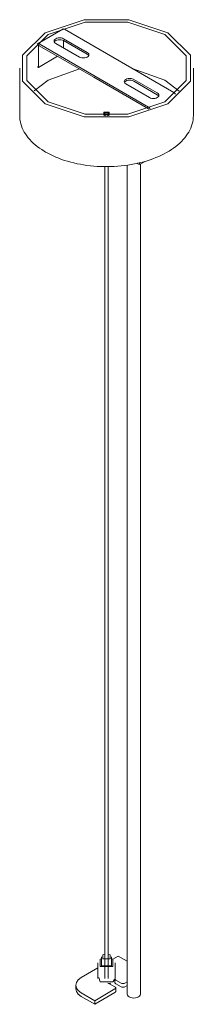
# Model space of a CAD drawing. Header units: millimetres. Extents: x 6395 to 7404, y 1444 to 6711.
# Tile 2 of 3: x 6956 to 7034, y 5213 to 5655. Entities that reach past the tile are written whole.
import ezdxf

# ---------------------------------------------------------------- set-up
doc = ezdxf.new("R2010")
doc.units = ezdxf.units.MM
doc.layers.add('E-LITE-EQPM', color=7, linetype='Continuous', lineweight=20)

# ---------------------------------------------------------------- blocks, each defined once
blk = doc.blocks.new('5020210202 - 5020210202 NESO Accessory kit pendant for driver-467733-00 Isometrico PDF')
at = {"layer": 'E-LITE-EQPM', "color": 254, "lineweight": 9, "true_color": 0xeaeaea}
for p, q in [((2378.74, 5650.55), (2367.43, 5644.02)), ((2379.51, 5650.47), (2404.06, 5636.3)), ((2386.2, 5638.03), (2375.6, 5644.16)), ((2379.13, 5646.2), (2389.74, 5640.07)), ((2379.13, 5645.38), (2379.13, 5642.12)), ((2389.74, 5639.26), (2379.13, 5645.38)), ((2367.82, 5633.37), (2367.82, 5642.91)), ((2392.74, 5629.77), (2368.19, 5643.94)), ((2368.19, 5643.12), (2392.74, 5628.95)), ((2367.82, 5633.37), (2376.45, 5638.36)), ((2404.06, 5636.3), (2428.61, 5622.12)), ((2359.4, 5633.03), (2359.4, 5611.79)), ((2367.25, 5633.7), (2367.82, 5633.37)), ((2409.96, 5632.91), (2424.56, 5627.72)), ((2437.4, 5611.79), (2437.4, 5633.03)), ((2417.3, 5615.59), (2392.74, 5629.77)), ((2392.74, 5628.95), (2417.3, 5614.77)), ((2410.6, 5628.03), (2421.21, 5621.91)), ((2421.21, 5621.09), (2410.6, 5627.21)), ((2424.56, 5627.72), (2430.99, 5622.67)), ((2417.67, 5619.87), (2407.06, 5625.99)), ((2417.3, 5614.77), (2417.38, 5614.72)), ((2397.18, 5611.91), (2398.12, 5611.63)), ((2397.6, 5612.62), (2397.6, 5611.7)), ((2399.2, 5611.7), (2399.2, 5612.62)), ((2415.72, 5591.23), (2413.21, 5589.78)), ((2397.6, 5588.9), (2397.6, 5224.78)), ((2399.2, 5224.78), (2399.2, 5588.91)), ((2407.69, 5589.56), (2407.69, 5217.69)), ((2413.21, 5589.78), (2411.97, 5590.34)), ((2413.21, 5590.64), (2413.21, 5589.78)), ((2413.69, 5217.69), (2413.69, 5590.05)), ((2396.15, 5234.42), (2396.15, 5232.7)), ((2399.99, 5235.34), (2399.22, 5235.64)), ((2400.62, 5233.61), (2401.2, 5233.34)), ((2400.65, 5232.7), (2400.65, 5234.42)), ((2403.7, 5234.79), (2401.2, 5233.34)), ((2407.69, 5232.49), (2403.7, 5234.79)), ((2394.45, 5229.44), (2387.09, 5225.19)), ((2394.45, 5231.72), (2394.45, 5224.78)), ((2396.18, 5233), (2396.18, 5230.44)), ((2402.35, 5224.78), (2402.35, 5231.72)), ((2394.91, 5225.19), (2395.61, 5223.17)), ((2402.18, 5224.59), (2402.18, 5222.95)), ((2384.6, 5221.72), (2384.6, 5220.09)), ((2402.18, 5220.97), (2399.78, 5222.35)), ((2399.83, 5222.35), (2400.12, 5222.68)), ((2401.87, 5224.1), (2401.89, 5224.38)), ((2402.12, 5223.56), (2401.99, 5223.84)), ((2402.52, 5218.86), (2402.52, 5220.5)), ((2402.61, 5223.99), (2405.01, 5222.6)), ((2405.01, 5220.97), (2402.61, 5222.35)), ((2406.64, 5222.6), (2407.69, 5223.2)), ((2407.69, 5221.57), (2406.64, 5220.97)), ((2387.09, 5218.25), (2393.1, 5214.78)), ((2393.1, 5213.15), (2387.09, 5216.62)), ((2393.1, 5214.78), (2402.18, 5220.03)), ((2402.18, 5218.39), (2393.1, 5213.15)), ((2393.1, 5214.78), (2393.1, 5213.15))]:
    blk.add_line(p, q, dxfattribs=at)
for points in [[(2370.82, 5617.11, 0), (2360.73, 5627.2, 0), (2360.73, 5638.86, 0), (2370.82, 5648.95, 0), (2388.31, 5654.78, 0), (2408.49, 5654.78, 0), (2425.98, 5648.95, 0)], [(2372.24, 5617.93, 0), (2362.66, 5627.5, 0), (2362.66, 5638.56, 0), (2372.24, 5648.14, 0), (2388.82, 5653.67, 0), (2407.98, 5653.67, 0), (2424.56, 5648.14, 0)], [(2425.98, 5648.95, 0), (2436.07, 5638.86, 0), (2436.07, 5627.2, 0), (2425.98, 5617.11, 0), (2408.49, 5611.28, 0), (2388.31, 5611.28, 0), (2370.82, 5617.11, 0)], [(2378.74, 5650.55, 0), (2378.97, 5650.62, 0), (2379.23, 5650.59, 0), (2379.51, 5650.47, 0)], [(2368.19, 5643.94, 0), (2367.91, 5644.06, 0), (2367.65, 5644.09, 0), (2367.43, 5644.02, 0), (2367.26, 5643.86, 0)], [(2424.56, 5648.14, 0), (2434.14, 5638.56, 0), (2434.14, 5627.5, 0), (2424.56, 5617.93, 0), (2407.98, 5612.4, 0), (2388.82, 5612.4, 0), (2372.24, 5617.93, 0)], [(2375.6, 5644.16, 0), (2375.2, 5644.46, 0), (2374.95, 5644.8, 0), (2374.86, 5645.18, 0), (2374.95, 5645.55, 0), (2375.2, 5645.9, 0), (2375.6, 5646.2, 0), (2376.11, 5646.43, 0), (2376.72, 5646.57, 0), (2377.36, 5646.62, 0), (2378.01, 5646.57, 0), (2378.61, 5646.43, 0), (2379.13, 5646.2, 0)], [(2379.13, 5645.38, 0), (2378.61, 5645.61, 0), (2378.01, 5645.76, 0), (2377.36, 5645.8, 0), (2376.72, 5645.76, 0), (2376.11, 5645.61, 0), (2375.6, 5645.38, 0), (2375.2, 5645.08, 0), (2374.99, 5644.81, 0)], [(2367.82, 5642.91, 0), (2367.83, 5643.01, 0), (2367.87, 5643.1, 0), (2367.93, 5643.15, 0), (2368.01, 5643.17, 0), (2368.1, 5643.17, 0), (2368.19, 5643.12, 0)], [(2389.74, 5640.07, 0), (2390.14, 5639.78, 0), (2390.39, 5639.43, 0), (2390.47, 5639.05, 0), (2390.39, 5638.68, 0), (2390.14, 5638.33, 0), (2389.74, 5638.03, 0), (2389.22, 5637.8, 0), (2388.62, 5637.66, 0), (2387.97, 5637.61, 0), (2387.32, 5637.66, 0), (2386.72, 5637.8, 0), (2386.2, 5638.03, 0)], [(2390.35, 5638.68, 0), (2390.14, 5638.96, 0), (2389.74, 5639.26, 0)], [(2365.95, 5622.81, 0), (2372.24, 5627.72, 0), (2386.24, 5632.79, 0)], [(2407.06, 5625.99, 0), (2406.67, 5626.29, 0), (2406.42, 5626.64, 0), (2406.33, 5627.01, 0), (2406.42, 5627.38, 0), (2406.67, 5627.73, 0), (2407.06, 5628.03, 0), (2407.58, 5628.26, 0), (2408.18, 5628.4, 0), (2408.83, 5628.45, 0), (2409.48, 5628.4, 0), (2410.08, 5628.26, 0), (2410.6, 5628.03, 0)], [(2410.6, 5627.21, 0), (2410.08, 5627.44, 0), (2409.48, 5627.59, 0), (2408.83, 5627.64, 0), (2408.18, 5627.59, 0), (2407.58, 5627.44, 0), (2407.06, 5627.21, 0), (2406.67, 5626.92, 0), (2406.45, 5626.64, 0)], [(2428.61, 5622.12, 0), (2428.89, 5621.92, 0), (2429.15, 5621.64, 0), (2429.33, 5621.39, 0)], [(2421.21, 5621.91, 0), (2421.6, 5621.61, 0), (2421.85, 5621.26, 0), (2421.94, 5620.89, 0), (2421.85, 5620.51, 0), (2421.6, 5620.17, 0), (2421.21, 5619.87, 0), (2420.69, 5619.64, 0), (2420.08, 5619.49, 0), (2419.44, 5619.44, 0), (2418.79, 5619.49, 0), (2418.19, 5619.64, 0), (2417.67, 5619.87, 0)], [(2421.82, 5620.52, 0), (2421.6, 5620.79, 0), (2421.21, 5621.09, 0)], [(2399.63, 5613.33, 0), (2397.18, 5613.33, 0), (2397.18, 5611.91, 0)], [(2398.68, 5611.63, 0), (2399.63, 5611.91, 0), (2399.63, 5613.33, 0)], [(2417.96, 5614.94, 0), (2417.84, 5615.11, 0), (2417.58, 5615.39, 0), (2417.3, 5615.59, 0)], [(2359.4, 5611.79, 0), (2359.43, 5610.84, 0), (2359.53, 5609.9, 0), (2359.7, 5608.96, 0), (2359.92, 5608.03, 0), (2360.21, 5607.1, 0), (2360.57, 5606.19, 0), (2360.98, 5605.28, 0), (2361.46, 5604.39, 0), (2362, 5603.52, 0), (2362.59, 5602.66, 0), (2363.24, 5601.82, 0), (2363.95, 5600.99, 0), (2364.71, 5600.19, 0), (2365.52, 5599.41, 0), (2366.39, 5598.64, 0), (2367.3, 5597.9, 0), (2368.27, 5597.19, 0), (2369.28, 5596.49, 0), (2370.33, 5595.83, 0), (2371.03, 5595.42, 0)], [(2437.4, 5611.79, 0), (2437.37, 5610.84, 0), (2437.27, 5609.9, 0), (2437.11, 5608.96, 0), (2436.88, 5608.03, 0), (2436.59, 5607.1, 0), (2436.23, 5606.19, 0), (2435.82, 5605.28, 0), (2435.34, 5604.39, 0), (2434.8, 5603.52, 0), (2434.21, 5602.66, 0), (2433.56, 5601.82, 0), (2432.85, 5600.99, 0), (2432.09, 5600.19, 0), (2431.28, 5599.41, 0), (2430.41, 5598.64, 0), (2429.5, 5597.9, 0), (2428.53, 5597.19, 0), (2427.52, 5596.49, 0), (2426.47, 5595.83, 0), (2425.37, 5595.19, 0), (2424.23, 5594.57, 0), (2423.05, 5593.98, 0), (2421.83, 5593.43, 0), (2420.57, 5592.9, 0), (2419.28, 5592.4, 0), (2417.96, 5591.93, 0), (2416.61, 5591.49, 0), (2415.23, 5591.08, 0), (2413.82, 5590.71, 0), (2412.39, 5590.37, 0), (2410.94, 5590.06, 0), (2409.47, 5589.79, 0), (2407.98, 5589.55, 0), (2406.48, 5589.35, 0), (2404.96, 5589.18, 0), (2403.43, 5589.05, 0), (2401.9, 5588.95, 0), (2400.36, 5588.88, 0), (2398.82, 5588.86, 0), (2397.27, 5588.87, 0), (2395.73, 5588.91, 0), (2394.2, 5588.99, 0), (2392.66, 5589.1, 0), (2391.14, 5589.25, 0), (2389.63, 5589.44, 0), (2388.13, 5589.66, 0), (2386.65, 5589.91, 0), (2385.19, 5590.2, 0), (2383.75, 5590.52, 0), (2382.33, 5590.88, 0), (2380.93, 5591.27, 0), (2379.57, 5591.69, 0), (2378.23, 5592.14, 0), (2376.92, 5592.62, 0), (2375.65, 5593.14, 0), (2374.41, 5593.68, 0), (2373.21, 5594.25, 0), (2372.04, 5594.85, 0), (2371.03, 5595.42, 0)], [(2398.97, 5612.95, 0), (2398.8, 5613.02, 0), (2398.61, 5613.07, 0), (2398.4, 5613.08, 0), (2398.19, 5613.07, 0), (2398, 5613.02, 0), (2397.84, 5612.95, 0), (2397.71, 5612.85, 0), (2397.63, 5612.74, 0), (2397.6, 5612.62, 0), (2397.63, 5612.5, 0), (2397.71, 5612.39, 0), (2397.84, 5612.29, 0)], [(2397.84, 5612.29, 0), (2398, 5612.22, 0), (2398.19, 5612.17, 0), (2398.4, 5612.16, 0), (2398.61, 5612.17, 0), (2398.8, 5612.22, 0), (2398.97, 5612.29, 0), (2399.09, 5612.39, 0), (2399.17, 5612.5, 0), (2399.2, 5612.62, 0), (2399.17, 5612.74, 0), (2399.09, 5612.85, 0), (2398.97, 5612.95, 0)], [(2395.61, 5230.11, 0), (2395.61, 5233.34, 0), (2396.18, 5233.61, 0)], [(2397.58, 5235.63, 0), (2396.81, 5235.34, 0), (2396.81, 5233.5, 0)], [(2396.81, 5233.5, 0), (2399.99, 5233.5, 0), (2399.99, 5235.34, 0)], [(2401.2, 5233.34, 0), (2401.2, 5230.11, 0), (2395.61, 5230.11, 0)], [(2396.15, 5232.7, 0), (2396.15, 5232.69, 0), (2396.15, 5232.69, 0), (2396.15, 5232.68, 0), (2396.15, 5232.68, 0)], [(2396.18, 5230.44, 0), (2400.62, 5230.44, 0), (2400.62, 5233, 0)], [(2400.65, 5232.7, 0), (2400.65, 5232.69, 0), (2400.66, 5232.69, 0), (2400.66, 5232.68, 0), (2400.66, 5232.68, 0)], [(2387.09, 5225.19, 0), (2385.74, 5224.18, 0), (2384.89, 5222.99, 0), (2384.6, 5221.72, 0), (2384.89, 5220.45, 0), (2385.74, 5219.27, 0), (2387.09, 5218.25, 0)], [(2395.61, 5223.17, 0), (2401.2, 5223.17, 0), (2401.85, 5224.01, 0)], [(2399.78, 5222.35, 0), (2399.54, 5222.47, 0), (2399.26, 5222.55, 0), (2399.06, 5222.58, 0)], [(2402.61, 5222.35, 0), (2402.41, 5222.49, 0), (2402.27, 5222.66, 0), (2402.19, 5222.83, 0), (2402.18, 5223.01, 0)], [(2402.18, 5220.03, 0), (2402.37, 5220.16, 0), (2402.48, 5220.32, 0), (2402.52, 5220.5, 0), (2402.48, 5220.67, 0), (2402.37, 5220.83, 0), (2402.18, 5220.97, 0)], [(2402.21, 5224.4, 0), (2402.27, 5224.29, 0), (2402.41, 5224.13, 0), (2402.61, 5223.99, 0)], [(2405.01, 5222.6, 0), (2405.25, 5222.5, 0), (2405.53, 5222.43, 0), (2405.83, 5222.41, 0), (2406.12, 5222.43, 0), (2406.4, 5222.5, 0), (2406.64, 5222.6, 0)], [(2406.64, 5220.97, 0), (2406.4, 5220.86, 0), (2406.12, 5220.8, 0), (2405.83, 5220.77, 0), (2405.53, 5220.8, 0), (2405.25, 5220.86, 0), (2405.01, 5220.97, 0)], [(2387.09, 5216.62, 0), (2385.74, 5217.64, 0), (2384.89, 5218.82, 0), (2384.6, 5220.09, 0)], [(2402.52, 5218.86, 0), (2402.48, 5218.69, 0), (2402.37, 5218.53, 0), (2402.18, 5218.39, 0)], [(2408.56, 5216.47, 0), (2408.09, 5216.83, 0), (2407.79, 5217.24, 0), (2407.69, 5217.69, 0)], [(2413.69, 5217.69, 0), (2413.58, 5217.24, 0), (2413.28, 5216.83, 0), (2412.81, 5216.47, 0), (2412.19, 5216.19, 0), (2411.46, 5216.02, 0), (2410.69, 5215.96, 0), (2409.91, 5216.02, 0), (2409.19, 5216.19, 0), (2408.56, 5216.47, 0)]]:
    blk.add_polyline3d(points, dxfattribs=at)

msp = doc.modelspace()

# ---------------------------------------------------------------- block references
at = {"layer": 'E-LITE-EQPM', "color": 254, "lineweight": 9, "true_color": 0xeaeaea}
msp.add_blockref('5020210202 - 5020210202 NESO Accessory kit pendant for driver-467733-00 Isometrico PDF', (4596.54, 0), dxfattribs=at)

doc.saveas('drawing.dxf')
